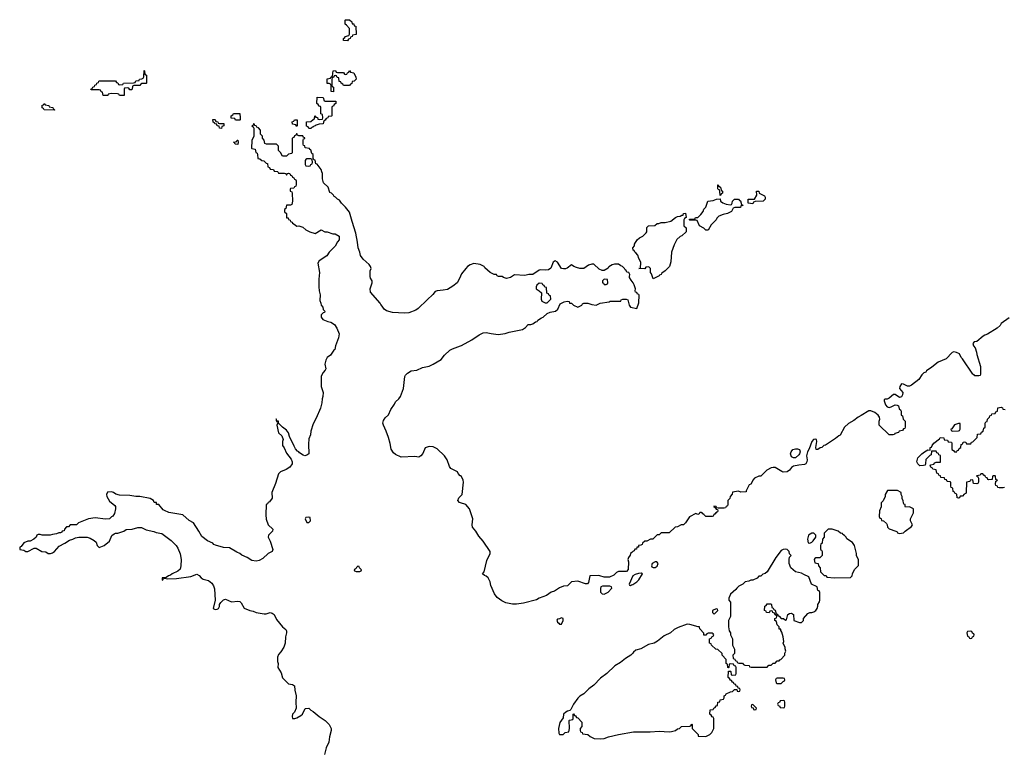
# Model space of a CAD drawing. Header units: inches. Extents: x 2228470 to 2445751, y 199914 to 300535.
# Tile 18 of 34: x 2395669 to 2405341, y 224277 to 231494. Entities that reach past the tile are written whole.
import ezdxf

# ---------------------------------------------------------------- set-up
doc = ezdxf.new("R2010")
doc.units = ezdxf.units.IN
doc.header["$MEASUREMENT"] = 0
for name, color, linetype in [('C3292', 7, 'Continuous'), ('C3293', 7, 'Continuous'), ('C4202', 7, 'Continuous')]:
    doc.layers.add(name, color=color, linetype=linetype)

msp = doc.modelspace()

# ---------------------------------------------------------------- linework, layer by layer
at = {"layer": 'C3292', "color": 6}
for points in [[(2398203, 230000), (2398210, 229986), (2398270, 229986), (2398282, 229982), (2398290, 229966), (2398298, 229982), (2398310, 229986), (2398322, 229982), (2398327.3, 229967.3), (2398342, 229962), (2398347.3, 229947.3), (2398362, 229942), (2398367.3, 229927.3), (2398382, 229922), (2398386, 229910), (2398386, 229870), (2398382, 229858), (2398367.3, 229852.7), (2398362, 229838), (2398330, 229834), (2398326, 229830), (2398326, 229810), (2398342, 229802), (2398346, 229790), (2398348, 229710), (2398342, 229678), (2398327.3, 229672.7), (2398290, 229671.3), (2398281.5, 229638.5), (2398269.8, 229630), (2398270, 229608), (2398288, 229590), (2398290, 229548), (2398306, 229546), (2398308, 229530), (2398324, 229524), (2398329.2, 229510), (2398343.9, 229503.9), (2398350, 229494), (2398366.5, 229486.5), (2398390, 229464), (2398410, 229468.7), (2398450, 229455.3), (2398478, 229430), (2398518, 229410), (2398570, 229394), (2398630, 229428), (2398666, 229410), (2398690, 229408.7), (2398746, 229390), (2398768.7, 229388.7), (2398807.3, 229367.3), (2398808, 229330), (2398789.1, 229310.9), (2398768, 229270), (2398708, 229210), (2398684.7, 229175.3), (2398610, 229126), (2398598.9, 229101.1), (2398613.3, 229010), (2398606.5, 228946.5), (2398606, 228870), (2398610, 228828.7), (2398620.5, 228790), (2398616.4, 228736.4), (2398628, 228708), (2398628.7, 228690), (2398648, 228670), (2398648.4, 228648.4), (2398666, 228630), (2398662, 228618), (2398650, 228614), (2398630, 228594), (2398629.7, 228570), (2398646, 228550), (2398695.3, 228530), (2398724, 228524), (2398760.1, 228500.1), (2398782.8, 228462.8), (2398807, 228407), (2398800.5, 228370), (2398770, 228291.3), (2398765.6, 228254.4), (2398753.6, 228246.4), (2398720.7, 228199.3), (2398690, 228173.7), (2398676.3, 228150), (2398667.4, 228110), (2398674.6, 228065.4), (2398669.4, 228050), (2398650, 228027.3), (2398630, 227990.8), (2398629.8, 227890.2), (2398648.8, 227830), (2398647.4, 227792.6), (2398638.4, 227770), (2398636.2, 227730), (2398622.7, 227677.3), (2398580.7, 227579.3), (2398550, 227522.8), (2398530, 227451.3), (2398525, 227415), (2398510, 227374.8), (2398504.9, 227324.9), (2398509, 227230), (2398490, 227214.8), (2398470, 227210.8), (2398454.4, 227214.4), (2398417.3, 227237.3), (2398410.7, 227250), (2398396.4, 227256.4), (2398377.6, 227277.6), (2398363.9, 227303.9), (2398320.4, 227400.4), (2398310, 227436), (2398290, 227461), (2398250.4, 227490.4), (2398210.8, 227530.8), (2398210, 227551.3), (2398192.7, 227552.7), (2398192.7, 227567.3), (2398188.7, 227571.3), (2398190, 227546), (2398202, 227542), (2398206, 227530), (2398198, 227522), (2398195.3, 227510), (2398210, 227435.3), (2398244.7, 227404.7), (2398258, 227370), (2398249.5, 227350.5), (2398249.7, 227310), (2398266.6, 227286.6), (2398290, 227234), (2398335.1, 227175.1), (2398343.7, 227150), (2398343.7, 227130), (2398323.2, 227096.8), (2398285.1, 227074.9), (2398230, 227053), (2398210, 227031), (2398182, 226938), (2398145.1, 226850), (2398147.3, 226792.7), (2398122, 226758), (2398110, 226751.3), (2398103.1, 226736.9), (2398089.4, 226730), (2398086, 226630), (2398090, 226586), (2398109.3, 226530), (2398154, 226490), (2398153.2, 226470), (2398112, 226430), (2398109.7, 226410), (2398128.4, 226370), (2398154, 226290), (2398149.1, 226270.9), (2398110, 226250.5), (2398057.8, 226202.2), (2398020.6, 226179.4), (2397990, 226173.6), (2397950, 226180.9), (2397903.8, 226210), (2397852.2, 226232.2), (2397830, 226250.2), (2397801.4, 226261.4), (2397730, 226306), (2397670.3, 226310.3), (2397590.5, 226330.5), (2397576.8, 226336.8), (2397564.7, 226350), (2397513.5, 226373.5), (2397457.1, 226417.1), (2397430, 226470.8), (2397376.3, 226550), (2397334.2, 226574.2), (2397271, 226630), (2397132.2, 226652.2), (2397090.6, 226670.6), (2397078, 226678), (2397034, 226730), (2397012.7, 226732.7), (2397011.3, 226750), (2396991.2, 226751.1), (2396982, 226770), (2396951.3, 226790), (2396850, 226810.7), (2396810.7, 226810.7), (2396750, 226820.5), (2396650, 226822.8), (2396613.4, 226833.4), (2396591.3, 226850), (2396570, 226856), (2396530, 226852), (2396522, 226830), (2396524, 226810), (2396550, 226763.7), (2396602, 226722), (2396609.2, 226710), (2396609.4, 226690), (2396598.6, 226641.4), (2396583.1, 226616.9), (2396570, 226611), (2396549.4, 226590.6), (2396510, 226587.3), (2396410, 226599.1), (2396346, 226590), (2396246, 226550), (2396227.3, 226532.7), (2396166, 226530), (2396148, 226512), (2396129.1, 226510.9), (2396108, 226490), (2396106, 226474), (2396086, 226470), (2396082, 226458), (2396068, 226452), (2396052, 226452), (2396030, 226442), (2395990, 226438), (2395968.8, 226431.1), (2395890, 226431), (2395870, 226438), (2395850, 226438), (2395838, 226430), (2395829, 226411), (2395809, 226391), (2395770, 226372), (2395748.8, 226371.1), (2395710, 226354), (2395682, 226318), (2395669.5, 226310.5), (2395668.7, 226290), (2395710, 226282), (2395730, 226269.3), (2395750, 226269.2), (2395810, 226302), (2395830, 226302), (2395886, 226270), (2395924.7, 226264.7), (2395949.5, 226249.5), (2395970, 226249.4), (2395990, 226256), (2396010, 226269.6), (2396058, 226322), (2396113.4, 226350), (2396158.5, 226381.5), (2396192, 226390), (2396217.3, 226402.7), (2396250.5, 226409.5), (2396330, 226409.7), (2396361.2, 226401.2), (2396398.9, 226378.9), (2396419.5, 226359.5), (2396430, 226328.7), (2396450, 226309.7), (2396497.3, 226330), (2396550, 226369.5), (2396574.4, 226425.6), (2396596.9, 226443.1), (2396610.9, 226449.1), (2396634, 226450), (2396691.3, 226470), (2396713.4, 226486.6), (2396772, 226490), (2396830, 226505.6), (2396863.7, 226503.7), (2396910, 226482.7), (2396987, 226467), (2397010, 226457.2), (2397064.8, 226444.8), (2397077, 226437), (2397157.2, 226377.2), (2397207.1, 226327.1), (2397222.4, 226302.4), (2397245.9, 226245.9), (2397254, 226190), (2397252.3, 226130), (2397243.8, 226096.2), (2397222.4, 226077.6), (2397167.6, 226050), (2397150, 226036.5), (2397129, 226030), (2397107, 226013), (2397069.3, 226010), (2397068.8, 225988.9), (2397074, 225990), (2397078, 226002), (2397092.7, 226007.3), (2397122.5, 226002.5), (2397210, 226004.8), (2397350, 226024.2), (2397410, 226045.6), (2397433, 226033), (2397452.7, 226010), (2397470, 225998.4), (2397524.7, 225984.7), (2397557.4, 225957.4), (2397573.6, 225933.6), (2397583.3, 225903.3), (2397589.5, 225790.5), (2397570, 225708.7), (2397590, 225698), (2397610, 225702), (2397622, 225710), (2397631, 225730), (2397631.3, 225750), (2397644.7, 225770), (2397670, 225794), (2397690, 225801.2), (2397750, 225775.1), (2397810, 225781.6), (2397830, 225777), (2397844.4, 225764.4), (2397872.3, 225712.3), (2397928.7, 225690), (2397962.7, 225682.7), (2397990, 225669.7), (2398070, 225656), (2398090, 225656), (2398130, 225669.3), (2398150, 225665.2), (2398169.5, 225649.5), (2398190, 225601.2), (2398250, 225528.7), (2398282, 225502), (2398289, 225489), (2398289.2, 225470), (2398280.9, 225430), (2398277, 225370), (2398262, 225330), (2398235.1, 225284.9), (2398210, 225258), (2398200.9, 225230), (2398202, 225190), (2398208, 225170), (2398206, 225130), (2398236.4, 225076.4), (2398249.5, 225029.5), (2398309.6, 224969.6), (2398350, 224961.2), (2398369.1, 224949.1), (2398372.7, 224907.3), (2398385.1, 224850), (2398381.2, 224790), (2398384, 224730), (2398369, 224691), (2398349, 224670), (2398344, 224650), (2398349, 224630), (2398370, 224628.7), (2398390, 224635.3), (2398430, 224657.2), (2398446, 224670), (2398472, 224728), (2398510, 224728.7), (2398529.4, 224709.4), (2398550, 224699), (2398609.2, 224650), (2398669.5, 224609.5), (2398708.7, 224570), (2398729, 224530), (2398729, 224510), (2398711.9, 224448.1), (2398704.5, 224395.5), (2398680.2, 224339.8), (2398664.1, 224275.9)], [(2400000, 228975), (2399983, 228937), (2399965.2, 228910), (2399923.1, 228876.9), (2399870, 228844.9), (2399830, 228835.5), (2399770.4, 228830.4), (2399750, 228823), (2399727.1, 228792.9), (2399670, 228743.1), (2399583.3, 228656.7), (2399558.4, 228641.6), (2399490, 228614.4), (2399449.7, 228610.3), (2399330, 228617.4), (2399273.4, 228633.4), (2399250.3, 228650.3), (2399230, 228681), (2399214.9, 228694.9), (2399210, 228710.7), (2399116.2, 228816.2), (2399110.3, 228850), (2399131.4, 228910), (2399130.2, 228930), (2399113.7, 228953.7), (2399110.3, 228970.3), (2399112.2, 229027.8), (2399120.5, 229050), (2399115.3, 229070), (2399101.3, 229090), (2399041.5, 229141.5), (2399016.4, 229176.4), (2399010, 229210.7), (2398992.1, 229252.1), (2398988.4, 229310), (2398970, 229398), (2398933, 229510), (2398910, 229602.8), (2398870, 229652.7), (2398830.8, 229690), (2398810, 229722), (2398790.9, 229730.9), (2398772, 229750), (2398756.9, 229756.9), (2398751, 229770), (2398731, 229790), (2398715.5, 229795.5), (2398700.3, 229850), (2398652.9, 229892.8), (2398642.4, 229930), (2398642.8, 229982.8), (2398637.2, 230000)], [(2400000, 227011.3), (2399994.4, 227014.4), (2399975.3, 227035.3), (2399970, 227050.8), (2399904.4, 227084.4), (2399890, 227106), (2399866.7, 227170), (2399842.3, 227210), (2399770, 227277.4), (2399730, 227298), (2399690, 227300.7), (2399653.2, 227286.8), (2399627.3, 227232.7), (2399609.5, 227210.5), (2399590, 227196), (2399550, 227202.4), (2399417, 227196.9), (2399361.7, 227221.7), (2399340.3, 227240.3), (2399316.3, 227276.3), (2399308.4, 227330), (2399292, 227390), (2399270, 227450.4), (2399241.3, 227510), (2399236.9, 227530), (2399242.3, 227557.7), (2399257.2, 227582.8), (2399290, 227612), (2399314.1, 227665.9), (2399350, 227715.6), (2399360.8, 227739.2), (2399394.3, 227770), (2399410, 227792.7), (2399437.5, 227870), (2399451.7, 227988.3), (2399458.2, 228001.8), (2399478.7, 228021.3), (2399514.3, 228045.7), (2399571.3, 228050), (2399624.1, 228075.9), (2399690, 228091.3), (2399730, 228108.4), (2399810, 228156.3), (2399841.7, 228198.3), (2399893.5, 228246.5), (2399919.5, 228260.5), (2400000, 228289)], [(2400000, 226747.2), (2399990.4, 226750.4), (2399974, 226770), (2399983.1, 226796.9), (2400000, 226814.5)]]:
    msp.add_lwpolyline(points, dxfattribs=at)
for points in [[(2398510, 226606), (2398478, 226602), (2398474, 226590), (2398490, 226554), (2398510, 226554), (2398526, 226570), (2398522, 226602)], [(2398990, 226126), (2398964.7, 226095.3), (2398954, 226090), (2398958, 226078), (2398972.7, 226072.7), (2399010, 226074), (2399022, 226078), (2399026, 226090), (2399006, 226110), (2399002, 226122)]]:
    msp.add_lwpolyline(points, close=True, dxfattribs=at)
at = {"layer": 'C3293', "color": 6}
for points in [[(2398890, 231286), (2398850, 231288.7), (2398848.7, 231310), (2398862, 231318), (2398866, 231330), (2398902, 231338), (2398907.3, 231352.7), (2398907.3, 231407.3), (2398880.4, 231440.4), (2398866, 231450), (2398866, 231490), (2398870, 231494), (2398910, 231494), (2398930, 231474), (2398934, 231454), (2398950, 231452), (2398954, 231434), (2398972, 231430), (2398974, 231350), (2398938, 231342), (2398934, 231330), (2398918, 231322), (2398914, 231310), (2398898, 231302)], [(2396750, 230806), (2396742, 230822), (2396730, 230826), (2396698, 230822), (2396694, 230810), (2396694, 230750), (2396690, 230748.7), (2396650, 230748.7), (2396642, 230762), (2396630, 230766), (2396570, 230768), (2396538, 230762), (2396534, 230750), (2396490, 230748.7), (2396482, 230782), (2396470, 230786), (2396462, 230802), (2396450, 230806), (2396370, 230806), (2396366, 230810), (2396382, 230818), (2396386, 230830), (2396402, 230838), (2396406, 230850), (2396422, 230858), (2396426, 230870), (2396442, 230878), (2396446, 230890), (2396452.7, 230892.7), (2396610, 230894), (2396618, 230878), (2396632.7, 230872.7), (2396638, 230858), (2396650, 230854), (2396682, 230858), (2396690, 230872), (2396787.3, 230872.7), (2396802, 230878), (2396810, 230892), (2396842, 230898), (2396846, 230910), (2396868.4, 230911.6), (2396882, 230918), (2396888, 230932), (2396890, 230994), (2396894, 230990), (2396898, 230958), (2396914, 230950), (2396914, 230870), (2396910, 230866), (2396870, 230866), (2396858, 230862), (2396850, 230846), (2396790, 230846), (2396778, 230842), (2396774, 230810), (2396770, 230806)], [(2398850, 230846), (2398842, 230862), (2398826, 230870), (2398822, 230882), (2398807.3, 230887.3), (2398802, 230922), (2398787.3, 230927.3), (2398782, 230942), (2398770, 230946), (2398758, 230942), (2398752.7, 230927.3), (2398738, 230922), (2398734, 230910), (2398734, 230850), (2398738, 230838), (2398752, 230832), (2398750, 230786), (2398728.4, 230788.4), (2398727.3, 230847.3), (2398722, 230862), (2398708, 230868), (2398690, 230868.7), (2398688, 230890), (2398690, 230912), (2398722, 230918), (2398726, 230930), (2398742, 230938), (2398747.3, 230992.7), (2398770, 230994), (2398778, 230978), (2398790, 230974), (2398850, 230974), (2398858, 230958), (2398870, 230954), (2398882, 230958), (2398887.3, 230972.7), (2398902, 230978), (2398910, 230994), (2398918, 230978), (2398950, 230972), (2398972, 230930), (2398974, 230910), (2398954, 230890), (2398934, 230886), (2398930, 230866), (2398918, 230862), (2398910, 230848)], [(2398510, 230426), (2398502, 230442), (2398487.3, 230447.3), (2398486, 230490), (2398527.3, 230492.7), (2398550, 230514), (2398562, 230518), (2398570, 230554), (2398578, 230538), (2398592.7, 230532.7), (2398598, 230518), (2398610, 230514), (2398642, 230518), (2398646, 230530), (2398642, 230562), (2398626, 230570), (2398626, 230630), (2398622, 230642), (2398610, 230646), (2398602, 230662), (2398586, 230670), (2398590, 230734), (2398651, 230731), (2398658, 230698), (2398670, 230694), (2398772.7, 230692.7), (2398774, 230670), (2398758, 230662), (2398750, 230646), (2398738, 230642), (2398734, 230630), (2398734, 230550), (2398730, 230546), (2398698, 230542), (2398694, 230530), (2398678, 230522), (2398670, 230506), (2398658, 230502), (2398652, 230488), (2398651.3, 230470), (2398610, 230466.6), (2398581.4, 230458.6), (2398571.3, 230450), (2398554.8, 230445.2), (2398550, 230438), (2398542, 230438), (2398530, 230426)], [(2396010, 230606), (2395910, 230608), (2395902, 230622), (2395888.4, 230628.4), (2395890, 230654), (2395902, 230658), (2395910, 230672), (2395918, 230658), (2395954, 230650), (2395958, 230638), (2395994, 230630), (2395998, 230618), (2396014, 230610)], [(2397632.7, 230472.7), (2397672.7, 230472.7), (2397674, 230450), (2397654, 230446), (2397650, 230426), (2397630, 230428), (2397627.3, 230447.3), (2397608, 230450), (2397606, 230466), (2397586, 230470), (2397582, 230482), (2397570, 230486), (2397567.3, 230512.7), (2397590, 230512), (2397594, 230494), (2397614, 230490), (2397618, 230478)], [(2397790, 230506), (2397782, 230522), (2397747.3, 230527.3), (2397746, 230550), (2397762, 230558), (2397770, 230571.3), (2397830, 230572), (2397834, 230530), (2397834, 230510), (2397830, 230506)], [(2398390, 230446), (2398382, 230462), (2398348.4, 230468.4), (2398346, 230490), (2398362, 230498), (2398368.8, 230511.1), (2398394, 230510), (2398394, 230450)], [(2397810, 230268.7), (2397786, 230270), (2397782, 230282), (2397768, 230290), (2397802, 230298), (2397806, 230310), (2397812, 230312), (2397814, 230290)], [(2398530, 230126), (2398490, 230126), (2398478, 230122), (2398474, 230110), (2398474, 230070), (2398478, 230058), (2398510, 230054), (2398522, 230058), (2398527.3, 230072.7), (2398542, 230078), (2398546, 230090), (2398542, 230122)]]:
    msp.add_lwpolyline(points, close=True, dxfattribs=at)
msp.add_lwpolyline([(2398637.2, 230000), (2398630, 230022), (2398590, 230074), (2398578, 230078), (2398570, 230114), (2398558, 230118), (2398552.7, 230132.7), (2398551.3, 230170), (2398538, 230178), (2398530, 230214), (2398518, 230218), (2398514, 230230), (2398474, 230234), (2398470, 230254), (2398458, 230258), (2398454, 230270), (2398454, 230310), (2398458, 230322), (2398470, 230326), (2398470, 230334), (2398458, 230338), (2398450, 230354), (2398410, 230354), (2398398, 230358), (2398392.7, 230372.7), (2398387.3, 230372.7), (2398382, 230358), (2398367.3, 230352.7), (2398362, 230338), (2398346, 230330), (2398346, 230190), (2398342, 230178), (2398308.4, 230171.6), (2398290, 230154), (2398250, 230154), (2398232, 230190), (2398212, 230210), (2398211.3, 230250), (2398192, 230270), (2398092.7, 230272.7), (2398078, 230278), (2398071.6, 230311.6), (2398054, 230330), (2398054, 230350), (2398034, 230370), (2398034, 230410), (2398014, 230430), (2397998, 230438), (2397990, 230452), (2397974, 230454), (2397974, 230466), (2397968.8, 230471.1), (2397966, 230470), (2397962, 230458), (2397948, 230450), (2397962, 230442), (2397967.3, 230427.3), (2397968.7, 230370), (2397968, 230350), (2397948.4, 230308.4), (2397947.3, 230232.7), (2397950, 230228), (2397982, 230222), (2397988, 230190), (2398002, 230182), (2398006, 230170), (2398008.7, 230130), (2398028.4, 230128.4), (2398046, 230110), (2398068.4, 230108.4), (2398090, 230086), (2398102, 230082), (2398106, 230050), (2398122, 230042), (2398130, 230026), (2398162, 230022), (2398167.3, 230007.3), (2398202, 230002), (2398203, 230000)], dxfattribs=at)
at = {"layer": 'C4202', "color": 6}
for points in [[(2402550, 229766), (2402547.3, 229807.3), (2402542, 229822), (2402530, 229826), (2402527.3, 229832.7), (2402526, 229870), (2402530, 229871.3), (2402538, 229858), (2402554, 229850), (2402558, 229818), (2402574, 229810), (2402574, 229790), (2402558, 229782)], [(2402870, 229686), (2402826, 229690), (2402826, 229730), (2402888, 229732), (2402908.7, 229770), (2402906, 229810), (2402930, 229811), (2402934, 229790), (2402984.7, 229764.7), (2402991.2, 229751.1), (2402991, 229730), (2402972, 229710), (2402892, 229708), (2402878, 229702)], [(2402650, 229674), (2402662, 229678), (2402668.4, 229691.6), (2402670, 229712), (2402690, 229732), (2402731.2, 229731.1), (2402738, 229718), (2402750, 229714), (2402758, 229678), (2402774, 229670), (2402754, 229666), (2402750, 229648), (2402692.7, 229647.3), (2402678, 229642), (2402662, 229610), (2402622, 229590), (2402578.7, 229581.3), (2402534.9, 229565.1), (2402515.5, 229544.5), (2402510, 229529), (2402459.9, 229480.1), (2402430, 229427), (2402410, 229427.3), (2402390, 229446), (2402346, 229470), (2402322, 229522), (2402310, 229526), (2402250, 229526), (2402246, 229530), (2402250, 229534), (2402290, 229534), (2402302, 229538), (2402306, 229550), (2402330, 229552), (2402361.2, 229578.8), (2402382, 229610), (2402390, 229632), (2402409, 229651), (2402429.5, 229710.5), (2402482, 229718), (2402512, 229732), (2402550, 229734), (2402554, 229710), (2402576, 229696), (2402610, 229681)], [(2401890, 228948.7), (2401876.4, 228996.4), (2401866, 229010), (2401866, 229050), (2401850, 229066), (2401818, 229062), (2401810, 229046), (2401749.6, 229049.6), (2401768, 229052), (2401769.5, 229110), (2401765.1, 229125.1), (2401750, 229149), (2401740.2, 229180.2), (2401722, 229202), (2401710, 229209.4), (2401705.1, 229225.1), (2401695.3, 229230), (2401690, 229254), (2401708.7, 229271.3), (2401709.2, 229290), (2401735.3, 229330), (2401758, 229350), (2401790, 229366), (2401821.5, 229398.5), (2401829.2, 229410), (2401830, 229454), (2401846, 229470), (2401907.3, 229472.7), (2401930, 229492), (2401947.3, 229492.7), (2401970, 229502), (2402010, 229501), (2402065.6, 229514.4), (2402110, 229551), (2402130, 229561), (2402156.4, 229563.6), (2402174, 229574), (2402186, 229574), (2402188, 229590), (2402210, 229592), (2402214, 229550), (2402198, 229542), (2402192.7, 229527.3), (2402192, 229490), (2402194, 229470), (2402214, 229450), (2402214, 229410), (2402172, 229370), (2402156, 229364), (2402124, 229336), (2402096.3, 229283.7), (2402070.4, 229210), (2402066.4, 229113.6), (2402053.4, 229070), (2402010, 229026), (2401976.8, 229003.2), (2401970, 228989.4), (2401954.4, 228985.6), (2401950, 228978)], [(2401410, 228946), (2401394, 228930), (2401394, 228910), (2401404.7, 228904.7), (2401410, 228894), (2401430, 228894), (2401442, 228898), (2401446, 228910), (2401442, 228942)], [(2400770, 228906), (2400750, 228886), (2400742, 228870), (2400742, 228850), (2400771.3, 228831.3), (2400794, 228810), (2400791.3, 228750), (2400798, 228730), (2400830, 228711), (2400850, 228711.3), (2400886, 228750), (2400882, 228782), (2400870, 228786), (2400862, 228802), (2400847.3, 228807.3), (2400842, 228862), (2400827.3, 228867.3), (2400822, 228882), (2400806, 228890), (2400802, 228902)], [(2404890, 227528), (2404850, 227512.7), (2404824.7, 227475.3), (2404814, 227470), (2404818, 227458), (2404832.7, 227452.7), (2404890, 227454), (2404902, 227458), (2404908, 227472), (2404906, 227526)], [(2403270, 227189.6), (2403250, 227199.6), (2403241.1, 227230), (2403246.6, 227250), (2403263.5, 227270), (2403290, 227278.2), (2403310, 227276.9), (2403328, 227270), (2403335.3, 227250), (2403330.3, 227230), (2403321.8, 227218.2), (2403290, 227189.6)], [(2404290, 226868.7), (2404192, 226868), (2404171.3, 226830), (2404170, 226806), (2404158, 226782), (2404150, 226766), (2404132, 226748), (2404131, 226709), (2404114, 226670), (2404112.7, 226612.7), (2404118, 226598), (2404130, 226594), (2404134, 226574), (2404154, 226570), (2404183.6, 226543.6), (2404190.9, 226530.9), (2404192, 226510), (2404211, 226491), (2404274, 226470), (2404284.7, 226464.7), (2404291.6, 226451.6), (2404310, 226444.7), (2404350, 226452), (2404368, 226470), (2404430, 226514), (2404438, 226530), (2404418, 226570), (2404418, 226590), (2404448.7, 226650), (2404448, 226688), (2404410, 226708), (2404370, 226706), (2404366, 226710), (2404366, 226730), (2404355.3, 226735.3), (2404348.8, 226748.9), (2404348.4, 226768.4), (2404338, 226790), (2404338, 226810), (2404328, 226830), (2404326, 226850)], [(2403450, 226449), (2403418.8, 226430), (2403406, 226390), (2403414, 226354), (2403430, 226352), (2403450, 226362), (2403464.7, 226375.3), (2403488.7, 226410), (2403488, 226430), (2403468.7, 226448.7)], [(2403650, 226489), (2403610, 226488), (2403572, 226450), (2403572, 226410), (2403554, 226390), (2403552, 226350), (2403538, 226342), (2403534, 226330), (2403534, 226290), (2403543.6, 226283.6), (2403551.3, 226270), (2403551.3, 226230), (2403530, 226206), (2403490, 226206), (2403478, 226202), (2403474, 226190), (2403478, 226158), (2403512.7, 226152.7), (2403514, 226130), (2403532, 226110), (2403534, 226070), (2403570, 226034), (2403590, 226034), (2403598, 226018), (2403671.2, 226011.1), (2403830, 226014), (2403846, 226030), (2403848, 226050), (2403870, 226094), (2403908.4, 226131.6), (2403908.4, 226188.4), (2403888.8, 226228.9), (2403888.4, 226248.4), (2403868.7, 226330), (2403850, 226358), (2403793.6, 226393.6), (2403788, 226410), (2403770, 226428), (2403755.3, 226435.3), (2403750, 226446), (2403730, 226448), (2403709, 226469)], [(2403193.2, 226293.2), (2403170, 226289.2), (2403150, 226279), (2403094.8, 226210), (2403010, 226069), (2402990, 226054), (2402970, 226048), (2402950, 226026), (2402930, 226026), (2402911.6, 226008.4), (2402871.2, 225988.9), (2402851.6, 225988.4), (2402830, 225978), (2402794, 225970), (2402770.9, 225949.1), (2402732, 225930), (2402712, 225910), (2402704.7, 225895.3), (2402652, 225850), (2402634, 225810), (2402634, 225790), (2402651.3, 225771.3), (2402651, 225630), (2402632, 225590), (2402632, 225530), (2402638, 225490), (2402650.6, 225470.6), (2402651.3, 225450), (2402671.3, 225410), (2402672, 225350), (2402691.3, 225310), (2402691.3, 225268.7), (2402674, 225250), (2402678, 225218), (2402692.7, 225212.7), (2402698, 225198), (2402712.7, 225192.7), (2402718, 225178), (2402732.7, 225172.7), (2402770, 225172), (2402778, 225158), (2402792.7, 225152.7), (2402834, 225150), (2402838, 225138), (2402852.7, 225132.7), (2403010, 225134), (2403027.3, 225152.7), (2403050, 225154), (2403070, 225174), (2403090, 225174), (2403110, 225194), (2403130, 225194), (2403135.3, 225204.7), (2403146, 225210), (2403186, 225250), (2403186, 225270), (2403195.3, 225290), (2403187.3, 225312.7), (2403187.3, 225327.3), (2403168.7, 225368.7), (2403173.6, 225386.4), (2403168.7, 225430), (2403156.4, 225476.4), (2403146, 225494), (2403146, 225506), (2403130, 225508), (2403128, 225528), (2403108, 225550), (2403102, 225582), (2403086, 225590), (2403086, 225610), (2403102, 225618), (2403106, 225630), (2403102, 225642), (2403090, 225646), (2403082, 225662), (2403066, 225670), (2403062, 225682), (2403050, 225686), (2403038, 225682), (2403030, 225666), (2403006, 225670), (2403002, 225682), (2402986, 225690), (2402987.3, 225732.7), (2403002, 225738), (2403010, 225754), (2403050, 225754), (2403054, 225750), (2403058, 225718), (2403070, 225714), (2403078, 225698), (2403090, 225694), (2403098, 225658), (2403110, 225654), (2403118, 225638), (2403130, 225634), (2403150, 225612), (2403171.3, 225611.3), (2403190, 225594), (2403202, 225598), (2403215.3, 225650), (2403230, 225661), (2403250, 225662), (2403271.3, 225650), (2403274, 225590), (2403330, 225572), (2403347.3, 225572.7), (2403368, 225592), (2403368.7, 225610), (2403410, 225661), (2403430, 225670.8), (2403449, 225671), (2403470, 225678), (2403489.1, 225690.9), (2403502, 225710), (2403509, 225731), (2403509.2, 225750), (2403525.2, 225774.8), (2403529.2, 225790), (2403528, 225868), (2403522, 225882), (2403510, 225886), (2403502, 225922), (2403448, 225950), (2403422, 226022), (2403370, 226042), (2403350, 226058), (2403290, 226069.3), (2403244, 226110), (2403228, 226150), (2403226, 226190), (2403230, 226214), (2403246, 226230), (2403230, 226246), (2403226, 226270), (2403208.7, 226288.7)], [(2401910, 226168.7), (2401882, 226150), (2401874, 226130), (2401878, 226118), (2401892, 226112), (2401910, 226111.3), (2401930, 226124.7), (2401942, 226150), (2401928.4, 226168.4)], [(2401775.3, 226055.3), (2401746.4, 226053.6), (2401715.3, 226044.7), (2401692, 226030), (2401654, 225950), (2401658, 225938), (2401670, 225934), (2401678, 225942), (2401690, 225944.7), (2401730, 225971), (2401749, 225990), (2401786, 226050)], [(2401430, 225928.7), (2401392.7, 225927.3), (2401378, 225922), (2401372.7, 225907.3), (2401374, 225870), (2401392, 225852), (2401410, 225851.3), (2401430, 225861), (2401450, 225871.3), (2401486, 225910), (2401482, 225922), (2401467.3, 225927.3)], [(2402510, 225706), (2402474, 225690), (2402474, 225670), (2402490, 225654), (2402526, 225690), (2402522, 225702)], [(2400990, 225618), (2400971.6, 225608.4), (2400950, 225606), (2400944.7, 225595.3), (2400950, 225574), (2400964.7, 225564.7), (2400970, 225554), (2400990, 225554), (2401008, 225590), (2401006, 225610)], [(2402225.2, 225554.8), (2402137.7, 225522.3), (2402098.3, 225501.7), (2402060.5, 225470), (2401998, 225442), (2401932.9, 225390), (2401900.5, 225370), (2401845.8, 225354.2), (2401770, 225314.5), (2401721.4, 225298.6), (2401698.5, 225281.5), (2401693, 225270), (2401672.2, 225250), (2401620.5, 225219.5), (2401570, 225179.7), (2401515.2, 225144.8), (2401434.9, 225070), (2401375.3, 225024.7), (2401310, 224957.6), (2401259.9, 224920.1), (2401210, 224871.8), (2401171.4, 224848.5), (2401150.7, 224830), (2401107.3, 224770), (2401082, 224718), (2401072, 224708), (2401050, 224702), (2401032, 224690), (2401012, 224670), (2401006, 224634), (2400976, 224590), (2400962.8, 224530), (2400963.5, 224483.5), (2400970, 224472), (2401007.3, 224472.7), (2401028.4, 224491.6), (2401062, 224498), (2401068, 224530), (2401066, 224610), (2401070, 224614), (2401102, 224618), (2401106, 224630), (2401106, 224670), (2401110, 224674), (2401118, 224658), (2401130, 224654), (2401138, 224638), (2401150, 224634), (2401190, 224594), (2401190.8, 224549.2), (2401174, 224530), (2401174, 224510), (2401178, 224498), (2401194, 224490), (2401198, 224478), (2401250, 224472), (2401271.3, 224451.3), (2401310.7, 224430.7), (2401370, 224428), (2401410, 224431.8), (2401452.7, 224450), (2401552.4, 224472.4), (2401698.5, 224498.5), (2401862.9, 224497.1), (2401950, 224504.7), (2402050, 224498), (2402070, 224500.4), (2402109.4, 224510.6), (2402130, 224526), (2402149, 224531), (2402170, 224551.3), (2402250, 224554), (2402262, 224558), (2402270, 224574), (2402274, 224570), (2402274, 224530), (2402332, 224470), (2402334, 224454), (2402410, 224451.3), (2402449, 224471), (2402469, 224491), (2402488.7, 224530), (2402487.3, 224627.3), (2402482, 224642), (2402470, 224646), (2402462, 224662), (2402448, 224670), (2402450, 224714), (2402482, 224718), (2402486, 224730), (2402502, 224738), (2402510, 224754), (2402522, 224758), (2402528, 224790), (2402546, 224794), (2402550, 224812), (2402582, 224818), (2402588, 224832), (2402588.7, 224850), (2402603.1, 224856.9), (2402610, 224871), (2402650, 224892), (2402670, 224894), (2402690, 224914), (2402714, 224914), (2402718, 224898), (2402730, 224894), (2402742, 224898), (2402746, 224910), (2402742, 224922), (2402726, 224926), (2402722, 224942), (2402707.3, 224947.3), (2402702, 224962), (2402687.3, 224967.3), (2402682, 224982), (2402670, 224986), (2402662, 225002), (2402650, 225006), (2402642, 225022), (2402628.7, 225030), (2402630, 225094), (2402650, 225094), (2402654, 225090), (2402658, 225058), (2402670, 225054), (2402702, 225058), (2402706, 225070), (2402706, 225130), (2402702, 225142), (2402687.3, 225147.3), (2402682, 225162), (2402650, 225166), (2402638, 225162), (2402634, 225130), (2402630, 225126), (2402626, 225130), (2402622, 225162), (2402608.4, 225168.4), (2402607.3, 225207.3), (2402568.7, 225250), (2402568, 225268), (2402528, 225308), (2402508, 225310), (2402466, 225350), (2402462, 225362), (2402446, 225370), (2402446, 225410), (2402462, 225418), (2402467.3, 225432.7), (2402482, 225438), (2402486, 225450), (2402482, 225462), (2402470, 225466), (2402430, 225466), (2402418, 225462), (2402410, 225446), (2402390, 225448), (2402388.4, 225468.4), (2402349, 225510), (2402348, 225528), (2402332, 225528), (2402250, 225553.2)], [(2405010, 225486), (2404978, 225482), (2404974, 225470), (2404978, 225438), (2404992.7, 225432.7), (2404998, 225418), (2405010, 225414), (2405022, 225418), (2405027.3, 225432.7), (2405042, 225438), (2405046, 225450), (2405042, 225462), (2405027.3, 225467.3), (2405022, 225482)], [(2403170, 225026), (2403110, 225026), (2403098, 225022), (2403094, 225010), (2403098, 224978), (2403110, 224974), (2403150, 224974), (2403167.3, 224992.7), (2403182, 224998), (2403186, 225010), (2403182, 225022)], [(2403170, 224806), (2403138, 224802), (2403132.7, 224787.3), (2403118, 224782), (2403114, 224770), (2403118, 224758), (2403132.7, 224752.7), (2403138, 224738), (2403170, 224734), (2403182, 224738), (2403186, 224750), (2403186, 224790), (2403182, 224802)], [(2402870, 224766), (2402858, 224762), (2402854, 224750), (2402858, 224738), (2402874, 224734), (2402878, 224718), (2402890, 224714), (2402902, 224718), (2402906, 224730)]]:
    msp.add_lwpolyline(points, close=True, dxfattribs=at)
for points in [[(2400000, 228289), (2400010, 228292.6), (2400110, 228347.6), (2400181.9, 228398.1), (2400221.9, 228418.1), (2400250, 228422.3), (2400301.2, 228410), (2400370, 228401.8), (2400436, 228410), (2400476.9, 228423.1), (2400606.8, 228450), (2400636, 228470), (2400662, 228498), (2400690, 228498), (2400710, 228505.2), (2400734.9, 228525.1), (2400750.7, 228530), (2400758.5, 228541.5), (2400793.7, 228566.3), (2400810, 228572.7), (2400851.2, 228608.9), (2400879.3, 228620.7), (2400930.8, 228630), (2400954, 228650), (2400976.9, 228703.1), (2401016.9, 228723.1), (2401048, 228728), (2401066, 228726), (2401068, 228710), (2401088.7, 228708.7), (2401108, 228690), (2401150, 228669.6), (2401190.8, 228690), (2401198, 228702), (2401210.6, 228709.4), (2401250, 228709.4), (2401290, 228695.3), (2401330, 228689.5), (2401370.4, 228709.6), (2401458, 228722), (2401470, 228728), (2401567.3, 228727.3), (2401574, 228730), (2401578, 228742), (2401592.7, 228747.3), (2401627.3, 228747.3), (2401642, 228742), (2401655.3, 228690), (2401669, 228670), (2401730, 228658), (2401752, 228712), (2401752.7, 228787.3), (2401750, 228794), (2401738, 228798), (2401730, 228814), (2401718, 228818), (2401714, 228830), (2401718, 228850), (2401705.5, 228890), (2401696.5, 228910), (2401673.9, 228933.9), (2401660.5, 228960.5), (2401657.3, 228970), (2401661, 228990), (2401650.8, 229010), (2401633.4, 229013.4), (2401624.7, 229030), (2401615.9, 229035.9), (2401610, 229051), (2401590, 229070.8), (2401574.8, 229074.8), (2401550, 229091), (2401510, 229090.8), (2401490, 229084.7), (2401455.3, 229064.7), (2401448.7, 229051.3), (2401410, 229031.3), (2401390, 229031.3), (2401362, 229042), (2401310, 229090.8), (2401289.3, 229090.7), (2401257.2, 229082.8), (2401208.8, 229051.1), (2401170, 229050.8), (2401139.1, 229059.1), (2401110.5, 229070.5), (2401090, 229086), (2401045.8, 229054.2), (2401030, 229047.3), (2401010, 229047.3), (2400990, 229051), (2400950, 229111), (2400930, 229124.7), (2400910, 229111.3), (2400886.6, 229053.4), (2400863.3, 229036.7), (2400830, 229033.4), (2400782.4, 229037.6), (2400770, 229033.4), (2400710, 228990.8), (2400670, 228990.7), (2400630, 228981), (2400530, 228986.8), (2400490, 228960.4), (2400450, 228952.7), (2400421.1, 228961.1), (2400408.8, 228971.1), (2400372.7, 228972.7), (2400358, 228978), (2400354, 228990), (2400330, 228992), (2400290, 229011), (2400236.3, 229056.3), (2400230, 229070.8), (2400192, 229090), (2400130, 229099.1), (2400094.2, 229085.8), (2400069, 229070), (2400050, 229051), (2400010, 228997.3), (2400000, 228975)], [(2405390, 228564), (2405309.6, 228510.4), (2405299, 228490), (2405270, 228462.8), (2405176.5, 228403.5), (2405150, 228396), (2405134.2, 228385.8), (2405070, 228331), (2405046, 228330), (2405030, 228314), (2405038, 228290), (2405055.3, 228270), (2405069, 228229), (2405070, 228206), (2405108.4, 228088.4), (2405107.3, 228012.7), (2405102, 227998), (2405090, 227994), (2405050, 227994), (2405044.7, 228004.7), (2405030, 228012), (2404930, 228162), (2404916, 228176), (2404902, 228210), (2404870, 228226), (2404846, 228230), (2404830, 228224.7), (2404770, 228161), (2404690, 228130.8), (2404630, 228078.8), (2404577.2, 228042.8), (2404570, 228032), (2404550, 228024.7), (2404530, 228004.7), (2404501.2, 227958.9), (2404430, 227903), (2404410, 227894.9), (2404390, 227893), (2404350, 227912.4), (2404330, 227915.5), (2404314.5, 227890), (2404309.6, 227869.6), (2404342.7, 227830), (2404342, 227810), (2404329.5, 227790.5), (2404310, 227781), (2404270, 227810.8), (2404250.6, 227810.6), (2404210, 227776.3), (2404190, 227766.8), (2404170, 227764.7), (2404162, 227758), (2404159, 227750), (2404173.2, 227710), (2404190, 227689.2), (2404210, 227685.2), (2404230.7, 227689.3), (2404270, 227708.7), (2404288, 227708), (2404302, 227702), (2404308, 227670), (2404322, 227662), (2404327.3, 227647.3), (2404328, 227610), (2404342, 227602), (2404348.4, 227568.4), (2404366, 227550), (2404366, 227490), (2404362, 227478), (2404350, 227474), (2404342, 227458), (2404308.4, 227451.6), (2404302, 227438), (2404266, 227430), (2404262, 227418), (2404250, 227414), (2404210, 227414), (2404111.2, 227511.1), (2404110.8, 227550), (2404118, 227570), (2404115.5, 227590), (2404102, 227610), (2404070, 227636.3), (2404030, 227650.5), (2404010, 227650.4), (2403936.1, 227603.9), (2403906, 227590), (2403863.5, 227556.5), (2403810, 227526.8), (2403769.3, 227490), (2403728.7, 227411.3), (2403714, 227406), (2403682, 227378), (2403585.2, 227314.8), (2403568.7, 227310), (2403549.2, 227290.8), (2403533.2, 227286.8), (2403510, 227271.3), (2403492, 227272), (2403487.7, 227290), (2403500.3, 227350), (2403497.1, 227370), (2403490, 227374.6), (2403465.1, 227370), (2403448.7, 227350), (2403422.5, 227277.5), (2403407.8, 227250), (2403398.9, 227210), (2403404, 227170), (2403401.3, 227150), (2403390, 227130.6), (2403377.4, 227122.6), (2403321.6, 227118.4), (2403270, 227107.3), (2403250, 227094), (2403231.2, 227068.8), (2403208.1, 227051.8), (2403170, 227050.3), (2403155.3, 227055.3), (2403090, 227094.9), (2403070, 227096.1), (2403049.4, 227090), (2403009.5, 227070), (2402950, 227011), (2402928, 227010), (2402885.2, 226990), (2402869.2, 226970), (2402865.2, 226954.8), (2402850, 226932), (2402835.3, 226924.7), (2402806, 226866), (2402806, 226854), (2402752.7, 226852.7), (2402730, 226862), (2402670, 226851.3), (2402668, 226832), (2402648, 226810), (2402646, 226790), (2402626, 226770), (2402626, 226730), (2402622, 226718), (2402607.3, 226712.7), (2402602, 226698), (2402590, 226694), (2402530, 226694), (2402518, 226698), (2402510, 226712), (2402486, 226714), (2402486, 226710), (2402502, 226702), (2402510, 226686), (2402522, 226682), (2402526, 226670), (2402522, 226658), (2402506, 226650), (2402502, 226638), (2402486, 226630), (2402482, 226618), (2402470, 226614), (2402410, 226614), (2402390, 226634), (2402378, 226638), (2402374, 226650), (2402367.3, 226652.7), (2402350, 226654), (2402342, 226638), (2402330, 226634), (2402310, 226642), (2402248.7, 226610), (2402209.2, 226550.8), (2402188.8, 226531.1), (2402166, 226530), (2402130, 226512), (2402106, 226510), (2402050, 226454), (2401970, 226452), (2401950, 226434), (2401930, 226432), (2401888, 226392), (2401866, 226390), (2401828.8, 226371.1), (2401808, 226370), (2401786, 226350), (2401782, 226338), (2401768.7, 226331.3), (2401748.7, 226330), (2401747.3, 226312.7), (2401730, 226311.3), (2401727.3, 226292.7), (2401710, 226291.3), (2401703.1, 226276.9), (2401690, 226271), (2401682, 226258), (2401669.5, 226250), (2401666.3, 226233.7), (2401648.7, 226210), (2401642, 226190), (2401648.4, 226168.4), (2401647.3, 226092.7), (2401630, 226074), (2401550, 226072), (2401530, 226062), (2401504, 226036), (2401464, 226016), (2401410, 226016), (2401368, 226032), (2401350, 226034), (2401270, 226032), (2401256.4, 225963.6), (2401247.3, 225952.7), (2401227.3, 225952.7), (2401150, 225978), (2401090.7, 225970.7), (2401049, 225931), (2401010, 225930.4), (2400970, 225913), (2400921.5, 225878.5), (2400889.3, 225870), (2400844.2, 225835.8), (2400770, 225810.2), (2400744.4, 225795.6), (2400617.8, 225762.2), (2400550, 225751.9), (2400510, 225752.4), (2400444.5, 225764.5), (2400403.2, 225783.3), (2400358.2, 225818.2), (2400333.5, 225853.5), (2400296.7, 225936.7), (2400290, 225970.7), (2400270.3, 226010), (2400250, 226028), (2400233, 226033), (2400216, 226050), (2400230.4, 226069.6), (2400257.5, 226182.5), (2400290.4, 226250), (2400290.6, 226270), (2400221.3, 226370), (2400179.9, 226419.9), (2400150, 226470.4), (2400116, 226510), (2400113.4, 226530), (2400120.3, 226590), (2400088.2, 226690), (2400050.6, 226730), (2400000, 226747.2)], [(2405342, 226898), (2405330, 226894), (2405290, 226894), (2405278, 226898), (2405272.7, 226912.7), (2405258, 226918), (2405254, 226930), (2405258, 226962), (2405274, 226970), (2405258, 226978), (2405254, 227010), (2405250, 227014), (2405230, 227014), (2405226, 227010), (2405222, 226978), (2405190, 226974), (2405178, 226978), (2405172.7, 226992.7), (2405158, 226998), (2405154, 227010), (2405138, 227018), (2405130, 227034), (2405110, 227034), (2405102, 227018), (2405070, 227014), (2405068, 227010), (2405082, 227002), (2405086, 226990), (2405086, 226950), (2405082, 226938), (2405070, 226934), (2405038, 226938), (2405032, 226972), (2405006, 226970), (2405002, 226958), (2404968, 226950), (2404966, 226850), (2404962, 226838), (2404947.3, 226832.7), (2404930, 226814), (2404907.3, 226812.7), (2404902, 226798), (2404890, 226794), (2404878, 226798), (2404872.7, 226832.7), (2404858, 226838), (2404852.7, 226852.7), (2404838, 226858), (2404834, 226890), (2404818, 226898), (2404814, 226910), (2404814, 226950), (2404810, 226954), (2404778, 226958), (2404772.7, 226972.7), (2404758, 226978), (2404752.7, 226992.7), (2404718, 226998), (2404712.7, 227012.7), (2404698, 227018), (2404692.7, 227032.7), (2404678, 227038), (2404672.7, 227072.7), (2404638, 227078), (2404632.7, 227092.7), (2404618, 227098), (2404614, 227110), (2404618, 227122), (2404650, 227126), (2404658, 227142), (2404670, 227146), (2404712.7, 227147.3), (2404712.7, 227212.7), (2404698, 227218), (2404692.7, 227232.7), (2404678, 227238), (2404670, 227254), (2404626, 227254), (2404622, 227218), (2404610, 227214), (2404570, 227172), (2404567.3, 227132.7), (2404562, 227118), (2404547.3, 227112.7), (2404510, 227112), (2404490, 227132), (2404481, 227150), (2404490, 227188), (2404531.3, 227230), (2404558, 227250), (2404590, 227268), (2404614, 227266), (2404614, 227290), (2404625.4, 227294.6), (2404631.3, 227310), (2404650, 227334), (2404702.8, 227377.2), (2404710, 227388), (2404746, 227386), (2404750, 227366), (2404782, 227362), (2404790, 227346), (2404822, 227342), (2404826, 227330), (2404826, 227270), (2404842, 227262), (2404850, 227248.7), (2404874, 227250), (2404878, 227262), (2404890, 227266), (2404898, 227282), (2404914, 227290), (2404918, 227322), (2404932.7, 227327.3), (2404938, 227342), (2404950, 227346), (2404962, 227342), (2404970, 227326), (2405012.7, 227327.3), (2405018, 227342), (2405030, 227346), (2405074, 227390), (2405078, 227422), (2405110, 227426), (2405118, 227442), (2405134, 227450), (2405138, 227482), (2405154, 227490), (2405154, 227530), (2405158, 227542), (2405172.7, 227547.3), (2405174, 227570), (2405194, 227590), (2405198, 227602), (2405214, 227610), (2405218, 227622), (2405250, 227626), (2405258, 227642), (2405272.7, 227647.3), (2405278, 227682), (2405310, 227686), (2405322, 227682), (2405327.3, 227667.3), (2405350, 227666)], [(2400000, 226814.5), (2400014.9, 226830), (2400028.7, 226950), (2400026, 226970), (2400010, 227006), (2400000, 227011.3)]]:
    msp.add_lwpolyline(points, dxfattribs=at)

doc.saveas('drawing.dxf')
